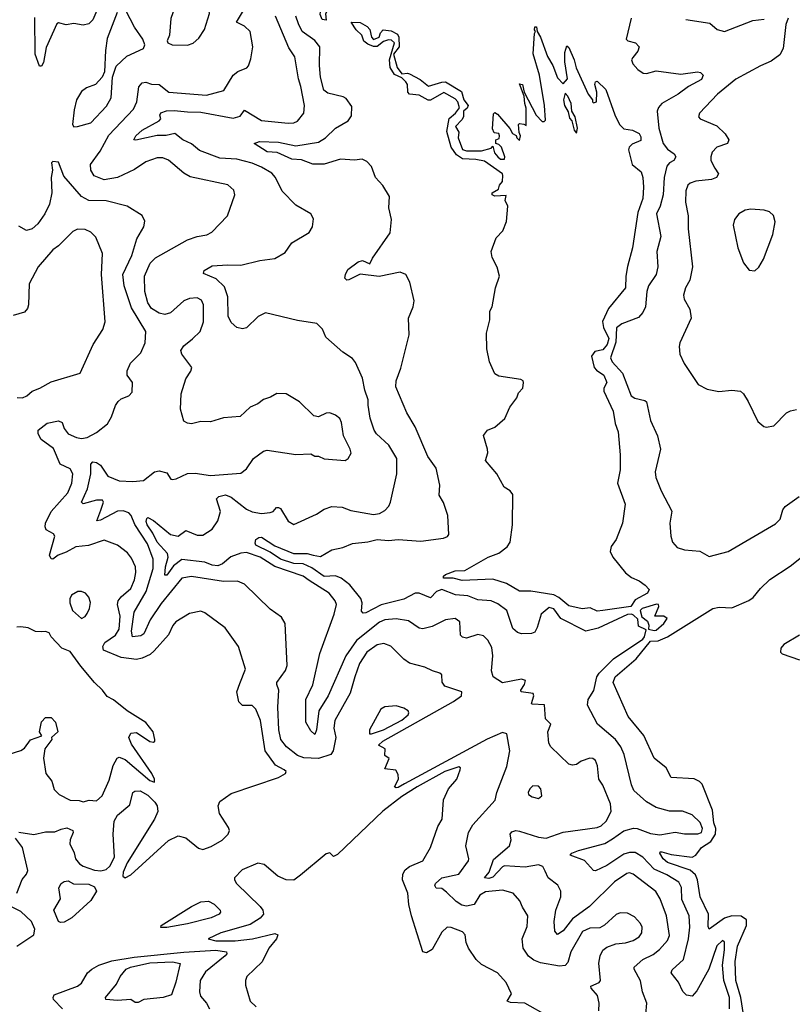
# Model space of a CAD drawing. Extents: x 1493970 to 1595317, y 729910 to 844791.
# Tile 141 of 256: x 1519970 to 1524043, y 789179 to 794367. Entities that reach past the tile are written whole.
import ezdxf

# ---------------------------------------------------------------- set-up
doc = ezdxf.new("R2010")
doc.units = 0

msp = doc.modelspace()

# ---------------------------------------------------------------- linework, layer by layer
at = {"layer": '0CON10XD'}
for points in [[(1520855, 794233.8), (1520885, 794243.8), (1520915, 794270), (1520944.3, 794315.7), (1520970.7, 794399.3), (1520965.8, 794435.8), (1520916.2, 794505), (1520885, 794526.7), (1520835, 794521.2), (1520808, 794495), (1520767.3, 794372.7), (1520758.8, 794285), (1520747.5, 794255), (1520750, 794245), (1520773.9, 794233.9), (1520855, 794233.8)], [(1521585, 794364.2), (1521565, 794367.7), (1521553.6, 794395), (1521555, 794409.2), (1521577, 794433), (1521585, 794453.8), (1521595, 794449.2), (1521600.5, 794435), (1521581.3, 794398.7), (1521585, 794364.2)], [(1520377.3, 794415), (1520355, 794366.7), (1520335, 794346.2), (1520305, 794338.9), (1520255, 794346.4), (1520215, 794340.6), (1520175, 794350), (1520165, 794346.2), (1520109.4, 794220.6), (1520095, 794142.5), (1520085, 794122.5), (1520075, 794122.5), (1520051.8, 794185), (1520048.7, 794378.7)], [(1520483.8, 794405), (1520431.5, 794268.5), (1520422.2, 794205), (1520417.3, 794092.7), (1520403.8, 794065), (1520368.8, 794025), (1520322.1, 794007.9), (1520295, 793988.8), (1520268.6, 793945), (1520257.1, 793892.9), (1520248.8, 793815), (1520255, 793802.5)], [(1520255, 793802.5), (1520275, 793803.8), (1520345, 793824.4), (1520428.1, 793911.9), (1520452.2, 793955), (1520459.4, 794065), (1520477.6, 794122.4), (1520535, 794174.4), (1520623.3, 794215), (1520630, 794235), (1520619.2, 794265), (1520575, 794327.1), (1520528.5, 794415)], [(1520396.8, 791783.2), (1520411.1, 791825), (1520405.7, 791835.7), (1520375, 791835.9), (1520305, 791816.4), (1520295.5, 791825), (1520326.8, 791895), (1520345.2, 791975), (1520345.5, 792024.5), (1520355, 792036.7), (1520375, 792034.5), (1520395, 792019.1), (1520435, 791962.5), (1520495, 791936.9), (1520566, 791934), (1520621.7, 791938.3), (1520680, 791985), (1520705, 791990), (1520745, 791980), (1520766.7, 791946.7), (1520775, 791943.8), (1520795, 791947.5), (1520855, 791976.5), (1520895, 791977.5), (1520975, 791965.9), (1521135, 791978.5), (1521165, 792000), (1521202.9, 792055), (1521255, 792094.4), (1521275, 792099.4), (1521425, 792076.7), (1521505, 792080), (1521525, 792067.5), (1521545, 792066.7), (1521575, 792054.2), (1521685, 792044), (1521701.2, 792055), (1521717.3, 792082.7), (1521712.9, 792105), (1521676.5, 792175), (1521666.4, 792245), (1521657.8, 792265), (1521635, 792284.2), (1521605, 792295.8), (1521585, 792294.2), (1521545, 792274.3), (1521519.7, 792279.7), (1521445, 792354), (1521375, 792396), (1521325, 792396.7), (1521292.5, 792377.5), (1521255, 792365.7), (1521225, 792342.5), (1521185, 792326.2), (1521132.9, 792277.1), (1521045, 792270), (1520975, 792248.8), (1520925, 792250.5), (1520875, 792238.5), (1520855, 792240.5), (1520835, 792252.5), (1520818.1, 792315), (1520821.9, 792395), (1520845.6, 792475), (1520872.5, 792515), (1520877.5, 792535), (1520824.2, 792605), (1520819.2, 792625), (1520835, 792648.6), (1520880, 792685), (1520920.6, 792725), (1520939.6, 792775), (1520938.2, 792865), (1520928.8, 792888.8), (1520905, 792901.3), (1520865, 792897.5), (1520834.8, 792885.2), (1520765, 792822), (1520735, 792814.1), (1520705, 792821.4), (1520665, 792844.6), (1520646, 792875), (1520630, 792935), (1520627.1, 793015), (1520658.2, 793085), (1520685, 793111.8), (1520855, 793206.7), (1520905, 793224.6), (1520957.2, 793232.8), (1520982.7, 793247.3), (1521065, 793333.3), (1521103.3, 793445), (1521098.3, 793468.3), (1521067.9, 793497.9), (1520869.2, 793539.2), (1520835, 793557.9), (1520755, 793626.8), (1520725, 793639.1), (1520695, 793639.3), (1520635, 793618.9), (1520575, 793578.7), (1520485, 793535.4), (1520415, 793523.1), (1520361.9, 793545), (1520344.5, 793575), (1520343.5, 793605), (1520394, 793675), (1520440.4, 793759.6), (1520570.6, 793895), (1520587.1, 793935), (1520597.4, 794012.6), (1520615, 794034.4), (1520635, 794037.3), (1520665, 794026.9), (1520705, 794025.2), (1520755.3, 793985.3), (1520955, 793969.3), (1521046.4, 793993.6), (1521094.8, 794075.2), (1521119.2, 794095), (1521166.8, 794113.2), (1521176.1, 794123.9), (1521189.2, 794160.8), (1521198.9, 794225), (1521184.4, 794305), (1521155, 794333.8), (1521112.5, 794355), (1521150.3, 794415)], [(1523270, 789125), (1523275.6, 789185), (1523253.6, 789245), (1523243, 789303), (1523209.4, 789365), (1523210, 789375), (1523255, 789414.6), (1523308.7, 789441.3), (1523342.2, 789467.8), (1523384.6, 789515), (1523395, 789542.5), (1523380, 789645), (1523346.6, 789735), (1523323.9, 789773.9), (1523204.6, 789864.6), (1523185, 789871.5), (1523171.5, 789868.5), (1523106.5, 789825), (1522973.2, 789695), (1522885, 789630.4), (1522835, 789566.2), (1522805, 789547.5), (1522791.8, 789565), (1522787.7, 789615), (1522796.8, 789675), (1522823.2, 789745), (1522823.5, 789775), (1522806.1, 789806.1), (1522756.1, 789846.1), (1522740.5, 789880.5), (1522727.2, 789905), (1522705, 789914.8), (1522635, 789901.2), (1522525, 789908.1), (1522515, 789904.1), (1522465, 789849), (1522442.3, 789842.3), (1522420, 789845), (1522445.2, 789874.8), (1522467.2, 789942.8), (1522552.5, 790015), (1522560.6, 790045), (1522555.7, 790075), (1522565, 790088.6), (1522585, 790094.5), (1522605, 790091.5), (1522705, 790059.4), (1522745.3, 790054.7), (1522835, 790086.7), (1523015, 790110.3), (1523035, 790119.6), (1523061.8, 790145), (1523087.9, 790195), (1523085.3, 790235), (1523044.6, 790334.6), (1523023.5, 790365), (1523016.7, 790435), (1523005, 790464), (1522991.2, 790475), (1522975, 790476.2), (1522929.7, 790460.3), (1522905, 790442.5), (1522885, 790438.9), (1522865.6, 790444.4), (1522770.6, 790535), (1522759.1, 790555), (1522753.5, 790615), (1522770, 790655), (1522742.6, 790682.6), (1522737, 790757), (1522671.2, 790761.2), (1522667.5, 790765), (1522680, 790805), (1522676.4, 790816.4), (1522613.3, 790825), (1522612, 790835), (1522632, 790865), (1522636, 790886), (1522615, 790892), (1522515, 790873.6), (1522465.3, 790905.3), (1522456.5, 790936.5), (1522463.7, 791015), (1522458.6, 791058.6), (1522437.7, 791097.7), (1522415, 791120.6), (1522385, 791128.2), (1522325, 791108.9), (1522305, 791113.5), (1522293.8, 791125), (1522289.6, 791195), (1522265, 791212.5), (1522215, 791205.4), (1522145, 791169.1), (1522095, 791156.8), (1522075, 791160.9), (1522019.4, 791199.4), (1521955, 791210), (1521895, 791204.8), (1521866.8, 791193.2), (1521745, 791095.7), (1521690, 791015), (1521595.6, 790805), (1521546.1, 790725), (1521534.6, 790625.4), (1521525, 790601.4), (1521505, 790620), (1521478.7, 790665), (1521478.2, 790785), (1521515, 790862.5), (1521552, 791028), (1521628.1, 791235), (1521640, 791285), (1521632.5, 791305), (1521601.4, 791345), (1521495, 791412.7), (1521464.3, 791435), (1521315, 791486.3), (1521237.8, 791535), (1521165, 791560.2), (1521135, 791556.3), (1521082.4, 791537.6), (1521039.8, 791500.2), (1521015, 791490.3), (1520985, 791492.6), (1520945, 791509.5), (1520825, 791523.4), (1520780.9, 791489.1), (1520745, 791440.4), (1520735, 791440), (1520738.5, 791485), (1520752.2, 791535), (1520749.8, 791555), (1520693.8, 791615), (1520671.6, 791661.6), (1520641.8, 791705), (1520636.7, 791723.3), (1520640.2, 791739.8), (1520645, 791744.2), (1520675, 791727.8), (1520764.5, 791655), (1520804.5, 791645.5), (1520845, 791675.4), (1520905, 791650.5), (1520935, 791651.5), (1520985, 791683.5), (1521015, 791726), (1521027.9, 791775), (1521006.9, 791843.1), (1521020, 791855), (1521055, 791863.8), (1521085, 791851.8), (1521165, 791788.2), (1521195, 791773.8), (1521245, 791765.5), (1521289.5, 791770.5), (1521306.7, 791775), (1521323.9, 791796.1), (1521335, 791797.5), (1521345, 791792.5), (1521385, 791724.2), (1521415, 791707.5), (1521535, 791761.4), (1521575, 791788.6), (1521615, 791801.9), (1521669.3, 791799.3), (1521715, 791781.4), (1521835, 791759.2), (1521867.5, 791765), (1521895, 791781.2), (1521915.5, 791804.5), (1521924.4, 791825.6), (1521958.6, 791975), (1521958.6, 792055), (1521915.5, 792125), (1521851.1, 792185), (1521839.1, 792205), (1521817.3, 792267.3), (1521806.2, 792336.2), (1521806.1, 792365), (1521788.5, 792415), (1521777.8, 792477.8), (1521740.9, 792560.9), (1521725, 792581.2), (1521673.3, 792615), (1521584.3, 792694.3), (1521565.8, 792735.8), (1521536.1, 792766.1), (1521435, 792782.9), (1521265, 792822.5), (1521227, 792803), (1521165, 792744), (1521145, 792738.8), (1521115, 792746.2), (1521085, 792772), (1521069.1, 792805), (1521067.4, 792907.4), (1521049.6, 792959.6), (1521005, 793002.3), (1520939.3, 793029.3), (1520942.5, 793045), (1520985, 793070), (1521065, 793076.4), (1521135, 793073.5), (1521235, 793097.7), (1521315, 793108.5), (1521370.2, 793139.8), (1521405, 793192.2), (1521495, 793246.7), (1521513.8, 793275), (1521518.3, 793318.3), (1521503.9, 793343.9), (1521425, 793390), (1521353.2, 793463.2), (1521319.1, 793535), (1521298.2, 793558.2), (1521245, 793590.2), (1521195, 793610.8), (1521115, 793632.7), (1521025, 793637.1), (1520917.1, 793677.1), (1520875, 793713.1), (1520830, 793735), (1520786.8, 793766.8), (1520742.2, 793757.8), (1520695, 793757.2), (1520582.1, 793732.1), (1520570.8, 793735), (1520581.4, 793755), (1520615, 793785.4), (1520705.7, 793835), (1520714.3, 793845), (1520708.6, 793865), (1520714.1, 793875.9), (1520743.6, 793886.4), (1520785, 793889.6), (1520855, 793881.1), (1520925, 793879.8), (1521095, 793847.5), (1521131.5, 793858.5), (1521155, 793890.6), (1521245, 793836.8), (1521385, 793822.3), (1521415, 793824.5), (1521435, 793832.9), (1521467.1, 793875), (1521471.1, 793915), (1521452.7, 794015), (1521439.1, 794055), (1521421.1, 794171.1), (1521388.6, 794218.6), (1521318.5, 794385)], [(1523095, 790050.3), (1523155, 790092.9), (1523205, 790107.9), (1523225.6, 790105.6), (1523295, 790079.6), (1523345, 790071.9), (1523426, 790086), (1523475, 790076.7), (1523545, 790077.8), (1523563.8, 790085), (1523569.2, 790105), (1523557.9, 790137.9), (1523515, 790178.1), (1523465, 790196.2), (1523395, 790196.6), (1523325, 790215.4), (1523275, 790245.4), (1523206.9, 790305), (1523194.7, 790335), (1523156.1, 790495), (1523139.6, 790535), (1523111.5, 790575), (1523016, 790656), (1522963.8, 790755), (1522966.9, 790785), (1522997.5, 790832.5), (1523012.9, 790905), (1523024.2, 790924.2), (1523100.9, 790999.1), (1523255, 791102.4), (1523264.4, 791115), (1523272, 791152), (1523232.5, 791172.5), (1523228.5, 791208.5), (1523205, 791230.3), (1523194.9, 791235.1), (1523175, 791232.3), (1523019.1, 791160.9), (1522955, 791145.8), (1522822.8, 791212.8), (1522785, 791262.5), (1522760.7, 791269.3), (1522719.4, 791235), (1522698.5, 791165), (1522685, 791140.6), (1522667.3, 791132.7), (1522615, 791131.4), (1522595, 791138.6), (1522568.8, 791158.8), (1522538.2, 791255), (1522490.1, 791290.1), (1522455, 791305.4), (1522385, 791309.6), (1522332.1, 791332.1), (1522266.6, 791336.6), (1522195, 791364.2), (1522167.5, 791355), (1522135, 791320.8), (1522075.2, 791345.2), (1522055, 791345.3), (1521995, 791314), (1521876.2, 791283.8), (1521795, 791241.5), (1521780.5, 791240.5), (1521771.2, 791251.2), (1521775.9, 791295), (1521768.2, 791318.2), (1521709.6, 791389.6), (1521663.8, 791423.8), (1521635, 791437.3), (1521575, 791433.8), (1521509.2, 791479.2), (1521465, 791500.2), (1521415, 791501.6), (1521345, 791525.4), (1521291, 791561), (1521215, 791598.6), (1521210.7, 791609.3), (1521215, 791627.5), (1521231.2, 791638.8), (1521245, 791640), (1521314.6, 791594.6), (1521414.1, 791554.1), (1521485, 791555.2), (1521516.5, 791546.5), (1521555, 791538.8), (1521615, 791574.2), (1521673.9, 791586.1), (1521725, 791606.4), (1521805, 791615.3), (1521855, 791628.2), (1521915, 791623.8), (1521965, 791628.4), (1522085, 791620), (1522204.5, 791635.5), (1522225.5, 791644.5), (1522232.5, 791655), (1522227.5, 791755), (1522203.6, 791823.6), (1522181.5, 791861.5), (1522183.9, 791915), (1522164.6, 792005), (1522121.2, 792065), (1522055, 792221.2), (1522011.4, 792295), (1521953, 792433), (1521954.4, 792465), (1521979.4, 792530.6), (1522022.6, 792707.4), (1522019.4, 792795), (1522044.4, 792855), (1522049.4, 792885), (1522026, 792985), (1522006.2, 793025), (1521975, 793036.2), (1521865, 793014.2), (1521765, 793025.5), (1521705, 792996.7), (1521695, 792995.5), (1521684.4, 793005), (1521686.6, 793025), (1521699.1, 793050.9), (1521755, 793091.5), (1521777.5, 793097.5), (1521815, 793080), (1521829.3, 793110.7), (1521922.9, 793245), (1521930.8, 793315), (1521915.5, 793375), (1521918.9, 793435), (1521885, 793493.8), (1521845.5, 793535.5), (1521825, 793593.3), (1521800.6, 793620.6), (1521775, 793631.9), (1521735, 793626.7), (1521661.7, 793631.7), (1521575, 793606.2), (1521515, 793605.4), (1521455, 793628.2), (1521405, 793632.9), (1521327, 793667), (1521275, 793670.6), (1521206, 793715), (1521234.3, 793725.7), (1521335, 793721.6), (1521425, 793702.7), (1521545, 793722.4), (1521582.5, 793745), (1521635, 793796.4), (1521701.1, 793835), (1521719, 793861), (1521720.4, 793910.4), (1521691.8, 793951.8), (1521675, 793961.5), (1521595, 793980.9), (1521573.9, 793995), (1521556, 794065), (1521549.7, 794125), (1521552.5, 794225), (1521525, 794258.2), (1521458.2, 794305), (1521439.3, 794345), (1521426, 794385)], [(1523015, 791251.3), (1522977.4, 791267.4), (1522935, 791263.8), (1522865, 791278), (1522812.2, 791322.2), (1522785, 791335.9), (1522665, 791355.6), (1522605, 791356.9), (1522536.9, 791396.9), (1522465, 791419.5), (1522303.1, 791413.1), (1522255, 791424.1), (1522203.8, 791425), (1522203.8, 791435), (1522215, 791443.8), (1522265, 791463.3), (1522315.8, 791464.2), (1522440, 791535), (1522495, 791556.2), (1522539.7, 791590.3), (1522556.4, 791613.6), (1522568.5, 791705), (1522570, 791865), (1522555.5, 791885), (1522523.9, 791903.9), (1522484.5, 791974.5), (1522426.2, 792045), (1522437.5, 792085), (1522436.9, 792105), (1522414.3, 792175.7), (1522436.2, 792205), (1522475, 792220), (1522527.7, 792265), (1522554.6, 792325.4), (1522590.9, 792375), (1522598.8, 792401.2), (1522622.9, 792425), (1522626.5, 792455), (1522624.3, 792464.3), (1522612.2, 792472.2), (1522495, 792488.8), (1522475, 792501.2), (1522445.8, 792565), (1522432.7, 792632.7), (1522430, 792715), (1522447.5, 792785), (1522448.3, 792831.7), (1522460, 792855), (1522477.5, 792955), (1522500, 793015), (1522486.7, 793063.3), (1522460, 793115), (1522454.6, 793145.4), (1522481.7, 793218.3), (1522517.5, 793255), (1522537, 793303), (1522542.5, 793385), (1522530, 793415), (1522535, 793440), (1522475, 793438), (1522460, 793445), (1522460, 793455), (1522493.8, 793475), (1522500, 793495), (1522515.8, 793514.2), (1522517.1, 793547.1), (1522515, 793555.8), (1522420.9, 793620.9), (1522375, 793630.2), (1522305, 793633.4), (1522272.5, 793655), (1522245.2, 793695), (1522222.1, 793777.9), (1522233.3, 793846.7), (1522267.1, 793875), (1522287.8, 793902.2), (1522278.9, 793935), (1522265, 793950.4), (1522205, 793983.3), (1522135, 793942.5), (1522123.2, 793943.2), (1522075, 793968.7), (1522024.7, 793974.7), (1522016.1, 793986.1), (1522013.5, 794025), (1522005, 794040), (1521985, 794061.2), (1521945, 794078.1), (1521923.5, 794115), (1521918.9, 794155), (1521945.8, 794245), (1521929.4, 794259.4), (1521915, 794261.8), (1521887.1, 794252.9), (1521855, 794225.9), (1521835, 794225.4), (1521805, 794238.2), (1521784.8, 794254.8), (1521774, 794285), (1521743.6, 794313.6), (1521716.7, 794355), (1521765, 794352.8), (1521802.1, 794332.1), (1521815, 794316.2), (1521824.7, 794275), (1521835, 794262.7), (1521865, 794274.3), (1521871.8, 794298.2), (1521886.7, 794313.3), (1521928.3, 794308.3), (1521961.2, 794291.2), (1521968, 794275), (1521969.6, 794225), (1521940, 794185), (1521959.5, 794115), (1521985, 794081.2), (1522015, 794086.2), (1522025, 794082.5), (1522081.7, 794051.7), (1522125, 794017.3), (1522195, 794038.6), (1522215, 794039.2), (1522299.2, 793989.2), (1522311.5, 793945), (1522333.3, 793915), (1522328.5, 793901.5), (1522309.2, 793885), (1522308.9, 793855), (1522301.3, 793838.7), (1522268.1, 793805), (1522285.8, 793775), (1522281.9, 793745), (1522305, 793682.9), (1522325, 793676), (1522403.9, 793676.1), (1522455, 793690), (1522465, 793700), (1522473.8, 793665), (1522490.8, 793645), (1522505, 793633.1), (1522525, 793632.5), (1522526.7, 793645), (1522510, 793695), (1522495, 793710), (1522480, 793715), (1522480, 793735), (1522498.3, 793741.7), (1522500, 793755), (1522495, 793767.5), (1522471.7, 793771.7), (1522463, 793793), (1522468.3, 793871.7), (1522475, 793877.5), (1522489.3, 793869.3), (1522553.6, 793793.6), (1522567, 793767), (1522587.5, 793757.5), (1522590, 793745), (1522605, 793730), (1522610, 793755), (1522602.5, 793772.5), (1522600, 793815), (1522605, 793820), (1522627.5, 793817.5), (1522640, 793810), (1522640.7, 793900.7), (1522632.5, 793925), (1522630, 793965), (1522605, 794030), (1522620, 794025), (1522630, 793985), (1522692.5, 793865), (1522725, 793830), (1522735, 793830), (1522741.7, 793838.3), (1522736.7, 793915), (1522710, 794075), (1522677, 794187), (1522683.3, 794295), (1522690, 794305), (1522683.6, 794313.6), (1522685, 794330), (1522695, 794330), (1522697.5, 794305), (1522716.2, 794275), (1522752.7, 794172.7), (1522780, 794125), (1522805, 794060), (1522835, 794030), (1522857.5, 794055), (1522843.3, 794145), (1522843.3, 794195), (1522855, 794230), (1522865, 794220), (1522893.3, 794155), (1522904.1, 794114.1), (1522967.5, 793975), (1522990, 793945), (1522990, 793935), (1522995, 793930), (1523010, 793935), (1523012.5, 793985), (1523002.5, 794025), (1523005, 794040), (1523015, 794043.3), (1523059.7, 793999.7), (1523106.6, 793866.6), (1523131.2, 793815), (1523155, 793792.5), (1523200, 793785), (1523235, 793766.7), (1523245, 793750), (1523245, 793730), (1523199.3, 793710.7), (1523182.5, 793695), (1523178.8, 793681.2), (1523198.6, 793605), (1523246.2, 793565), (1523255.6, 793535), (1523258.2, 793485), (1523255.5, 793425), (1523228, 793352), (1523200, 793165), (1523173.3, 793066.7), (1523165.2, 793015), (1523164.5, 792955), (1523074.2, 792845.8), (1523043.1, 792776.9), (1523048.1, 792745), (1523075, 792687.1), (1523066.3, 792655), (1523045, 792628.1), (1523001.4, 792618.6), (1522985.2, 792595), (1522998.7, 792535), (1523010.4, 792520.4), (1523048.9, 792495), (1523064.6, 792455), (1523050, 792425), (1523049.9, 792409.9), (1523098.2, 792305), (1523109.8, 792239.8), (1523125.5, 792195), (1523135.6, 792075), (1523135.5, 791995), (1523121.1, 791925), (1523162.5, 791815), (1523147.9, 791715), (1523115, 791627.5), (1523088.2, 791591.8), (1523083.3, 791565), (1523097.3, 791535), (1523163.2, 791453.2), (1523195, 791427.2), (1523235, 791410), (1523267.5, 791387.5), (1523287.9, 791365), (1523279.1, 791345), (1523215, 791310.5), (1523192.3, 791275), (1523045, 791254.7), (1523015, 791251.3)], [(1523194.1, 794375.9), (1523167.5, 794265), (1523175.4, 794255.4), (1523216.2, 794245), (1523235.7, 794225), (1523229.1, 794200.9), (1523202.8, 794167.2), (1523195.8, 794155), (1523203.1, 794135), (1523228.6, 794105), (1523256.3, 794086.3), (1523275, 794083.6), (1523325, 794098.4), (1523455, 794080), (1523542.4, 794092.4), (1523558.4, 794088.4), (1523572.9, 794075), (1523565, 794052.7), (1523495, 794015.3), (1523441.1, 793975), (1523355, 793926.2), (1523336.8, 793905), (1523330.2, 793885), (1523339.6, 793795), (1523362.6, 793715), (1523384.5, 793684.5), (1523420.9, 793660.9), (1523428.5, 793645), (1523418.1, 793625), (1523395, 793612.7), (1523381.4, 793595), (1523368.1, 793535), (1523362.3, 793445), (1523346.9, 793385), (1523326.2, 793345), (1523349.4, 793225), (1523329.7, 793145), (1523334.6, 793064.6), (1523325, 793024.2), (1523284.6, 792965), (1523276, 792935), (1523268.2, 792855), (1523255.3, 792824.7), (1523232, 792798), (1523145, 792764.6), (1523117, 792743), (1523112.3, 792667.7), (1523083.8, 792585), (1523094.1, 792565), (1523148.1, 792505), (1523194.2, 792385), (1523212.6, 792372.6), (1523265, 792361.4), (1523275, 792353.3), (1523296.1, 792256.1), (1523332, 792175), (1523347.5, 792105), (1523320.8, 791985), (1523324.2, 791955), (1523350.8, 791885), (1523407.3, 791777.3), (1523397.5, 791715), (1523401.9, 791645), (1523410.8, 791615), (1523436.5, 791586.5), (1523475, 791573.1), (1523555, 791567.1), (1523605, 791538.6), (1523704.4, 791565), (1523955, 791710.2), (1523979, 791735), (1523993.4, 791785), (1524005, 791801.7), (1524080, 791855)], [(1524021.4, 794375), (1524008.9, 794341.1), (1523995.3, 794215), (1523977.5, 794182.5), (1523931.8, 794148.2), (1523875, 794124.2), (1523745, 794053.9), (1523649.4, 793975), (1523554, 793875), (1523548.8, 793855), (1523556.7, 793845), (1523645, 793808.1), (1523689.5, 793765), (1523708.9, 793735), (1523702, 793715), (1523646, 793695), (1523620.2, 793669.8), (1523612.9, 793645), (1523614.3, 793625), (1523635.4, 793585.4), (1523654, 793555), (1523643.8, 793535), (1523617.5, 793525), (1523535, 793516.2), (1523505, 793505.6), (1523493.1, 793495), (1523481.8, 793465), (1523479.1, 793405), (1523493.6, 793333.6), (1523493.5, 793265), (1523517.1, 793065), (1523503.5, 792995), (1523479.5, 792955), (1523470, 792915), (1523473.3, 792895), (1523502.1, 792842.1), (1523509.2, 792795), (1523450.8, 792665), (1523446, 792645), (1523450.8, 792605), (1523472.5, 792555), (1523546.7, 792445), (1523595, 792421.2), (1523655, 792408), (1523725, 792415.8), (1523769.4, 792409.4), (1523785.8, 792395.8), (1523811.2, 792355), (1523860.7, 792250.7), (1523893, 792223), (1523905, 792220), (1523945, 792227.5), (1524013.3, 792295), (1524034.2, 792305.8), (1524065, 792312.5)], [(1523481.7, 794368.3), (1523608.3, 794348.3), (1523647.5, 794315), (1523685, 794305.8), (1523835, 794363.6), (1523895, 794369.6)], [(1522905, 793770), (1522910, 793795), (1522897.5, 793855), (1522880, 793885), (1522877.5, 793925), (1522860, 793965), (1522845, 793980), (1522837.5, 793945), (1522842.5, 793915), (1522861.7, 793881.7), (1522868.3, 793848.3), (1522880, 793835), (1522892.5, 793785), (1522905, 793770)], [(1520675, 789970.2), (1520755, 790042.5), (1520805, 790066), (1520845, 790056.6), (1520912.1, 790002.1), (1520934.4, 789994.4), (1520979.3, 790010.7), (1521036.5, 790043.5), (1521069.1, 790075), (1521075.9, 790095), (1521071.2, 790111.2), (1521022.3, 790185), (1521015.6, 790225), (1521025, 790248.6), (1521085, 790289.5), (1521335, 790373.9), (1521371.2, 790395), (1521373.8, 790405), (1521363.8, 790415), (1521319.1, 790439.1), (1521263.8, 790515), (1521239.8, 790675), (1521215, 790733.8), (1521195, 790753.3), (1521145, 790753.8), (1521125, 790772.5), (1521113.9, 790825), (1521131.1, 790868.9), (1521159.4, 790945), (1521123.5, 791065), (1521052.7, 791162.7), (1520945, 791242.5), (1520925, 791250.8), (1520865, 791238.6), (1520793.3, 791195), (1520776.7, 791175), (1520755, 791126.2), (1520678.7, 791041.3), (1520657.2, 791022.8), (1520615, 791002.2), (1520585, 790996.5), (1520505, 791006.7), (1520411.4, 791045), (1520407.5, 791065), (1520418.8, 791085), (1520475, 791123.8), (1520493.7, 791155), (1520500.2, 791225), (1520485.2, 791285), (1520489.4, 791305), (1520505, 791326.6), (1520555, 791370.9), (1520575.2, 791415), (1520582.9, 791455), (1520580.9, 791485), (1520559.6, 791529.6), (1520538.2, 791558.2), (1520485, 791598.5), (1520415, 791625.6), (1520332.9, 791597.1), (1520265, 791590), (1520215, 791560.9), (1520173.4, 791546.6), (1520145, 791524.3), (1520135, 791526.2), (1520127.1, 791545), (1520154.3, 791645), (1520147.4, 791657.4), (1520108.5, 791678.5), (1520103.2, 791695), (1520106, 791715), (1520136.1, 791775), (1520223.4, 791875), (1520244.1, 791925), (1520249.1, 791975), (1520235, 792000), (1520182.8, 792025), (1520147.6, 792107.6), (1520083.6, 792155), (1520066.7, 792185), (1520067.5, 792205), (1520115, 792241.4), (1520175, 792252.9), (1520194.3, 792244.3), (1520203.9, 792213.9), (1520225.7, 792185), (1520268.8, 792165), (1520295, 792160.9), (1520324.7, 792165.3), (1520375, 792192.9), (1520433.1, 792236.9), (1520454.3, 792275), (1520474.2, 792335), (1520489.2, 792355), (1520505, 792369.4), (1520545, 792385.6), (1520563.1, 792405), (1520564, 792455), (1520536.9, 792495), (1520537, 792517), (1520553.3, 792556.7), (1520608.8, 792611.2), (1520630.5, 792665), (1520635.6, 792725), (1520559.5, 792849.5), (1520521, 792965), (1520512.8, 793025), (1520560.3, 793125), (1520587.4, 793212.6), (1520624.2, 793275), (1520630, 793305), (1520615.8, 793335.8), (1520536.7, 793385), (1520425, 793412.1), (1520335, 793414.3), (1520295.3, 793435), (1520201.9, 793541.9), (1520175, 793616.7), (1520145, 793620), (1520137, 793613), (1520141.9, 793575), (1520136.5, 793535), (1520140, 793455), (1520126, 793395), (1520102.7, 793345), (1520065, 793290.8), (1520035, 793266), (1520005, 793256.7), (1519965, 793280)], [(1523845, 793043.3), (1523867.3, 793062.7), (1523890.8, 793105), (1523940.6, 793235), (1523952.7, 793302.7), (1523944, 793335), (1523923.3, 793355), (1523895, 793364.3), (1523825, 793368.1), (1523795, 793364.2), (1523761.2, 793345), (1523738.8, 793315), (1523730.8, 793285), (1523756, 793165), (1523786.1, 793086.1), (1523815, 793047.5), (1523845, 793043.3)], [(1519985, 792374.4), (1520007.5, 792385), (1520035, 792409.4), (1520076.7, 792425), (1520135, 792459.2), (1520288, 792505), (1520357.1, 792655), (1520407.3, 792735), (1520420.5, 792775), (1520400.3, 793025), (1520406.4, 793135), (1520370.6, 793220.6), (1520345, 793247.1), (1520315, 793262.5), (1520275, 793264.2), (1520249.7, 793250.3), (1520175, 793175.6), (1520144.4, 793155), (1520066.5, 793065), (1520019.1, 792975), (1520016.5, 792865), (1520010.8, 792845), (1519994.4, 792825.6), (1519935, 792808.5)], [(1519956.8, 792376.8), (1519985, 792374.4)], [(1523023.3, 789145), (1523025.6, 789185), (1523015.3, 789225), (1522982.1, 789265), (1522981.5, 789275), (1523025.4, 789294.6), (1523032.5, 789305), (1523023.8, 789396.2), (1523030.9, 789435), (1523044.7, 789465.3), (1523065, 789481.1), (1523112, 789498), (1523163.3, 789503.3), (1523204.3, 789515), (1523235.6, 789535), (1523250.5, 789555), (1523252.2, 789585), (1523243.3, 789605), (1523210.9, 789640.9), (1523175, 789658.9), (1523135, 789661.1), (1523115, 789651.9), (1523053.1, 789596.9), (1523027.7, 789582.3), (1522975, 789580.4), (1522937.7, 789562.3), (1522875, 789455.5), (1522860, 789400), (1522846.1, 789383.9), (1522815, 789380.4), (1522715, 789396.9), (1522681.1, 789411.1), (1522653.1, 789433.1), (1522624.6, 789475), (1522619.1, 789525), (1522645, 789590), (1522647.9, 789645), (1522620.2, 789690.2), (1522607.1, 789725), (1522571.2, 789765), (1522515, 789781.1), (1522425, 789771.3), (1522395.5, 789755), (1522365, 789705.8), (1522325, 789696.2), (1522301.6, 789701.6), (1522270.1, 789720.1), (1522220.4, 789770.4), (1522195, 789789.6), (1522165, 789792), (1522159.2, 789805), (1522162.2, 789815), (1522195, 789846), (1522285, 789864.5), (1522335.6, 789935), (1522338.1, 789945), (1522322.3, 790015), (1522336.2, 790085), (1522359.6, 790125), (1522476.2, 790255), (1522486, 790295), (1522538.6, 790431.4), (1522553.8, 790515), (1522537.5, 790605), (1522515, 790611.7), (1522435, 790576.9), (1521998.9, 790341.1), (1521965, 790322.1), (1521955, 790319.2), (1521946.2, 790325), (1521966, 790365), (1521965, 790390), (1521952.5, 790412.5), (1521895, 790420), (1521917.5, 790475), (1521895, 790490), (1521895.8, 790525.8), (1521861.2, 790545), (1521884.4, 790565), (1522256.8, 790775), (1522298.5, 790805), (1522300.8, 790825), (1522212, 790855), (1522196.9, 790876.9), (1522195.6, 790915), (1522185, 790924.4), (1522146, 790936), (1522106.4, 790956.4), (1522025, 790976.7), (1521995, 790997.1), (1521925.9, 791065.9), (1521890.2, 791080.2), (1521855, 791073.5), (1521799.6, 791035), (1521760.9, 790975), (1521736.2, 790903.8), (1521711.2, 790818.8), (1521631.3, 790675), (1521626.1, 790635), (1521636.7, 790585), (1521621.9, 790515), (1521610.9, 790495), (1521545, 790473.6), (1521468.2, 790478.2), (1521435, 790489.6), (1521376.5, 790535), (1521346.2, 790575), (1521335.4, 790625), (1521330, 790745), (1521335.9, 790835), (1521326.1, 790865), (1521326.2, 790875), (1521371.4, 790938.6), (1521380.5, 790965), (1521370, 791185), (1521349.8, 791219.8), (1521290.7, 791260.7), (1521155, 791392.5), (1521118.1, 791408.1), (1521045, 791407.6), (1520875, 791433.9), (1520825, 791425.3), (1520715, 791291.6), (1520657.5, 791205), (1520625, 791130.4), (1520608.9, 791121.1), (1520565, 791115.6), (1520559.4, 791145), (1520574.1, 791245.9), (1520635.8, 791355), (1520673.7, 791475), (1520673.9, 791525), (1520644.1, 791605), (1520577.2, 791707.2), (1520557.4, 791755), (1520545, 791769.4), (1520515, 791780.2), (1520485, 791777.1), (1520395, 791730.5), (1520376.1, 791726.1), (1520396.8, 791783.2)], [(1523785.9, 789125), (1523771.8, 789215), (1523746, 789305), (1523742.6, 789405), (1523754.8, 789485), (1523802.2, 789595), (1523802.2, 789625), (1523773.6, 789643.6), (1523724.7, 789645.3), (1523685, 789632.3), (1523604.6, 789574.6), (1523599.4, 789589.4), (1523601.7, 789655), (1523558, 789745), (1523543.5, 789835), (1523531.9, 789861.9), (1523505.2, 789885.2), (1523385, 789927.1), (1523362.5, 789945), (1523344.3, 789975), (1523347, 789983), (1523355, 789982.5), (1523405, 789968.2), (1523515.2, 789954.8), (1523534.2, 789965.8), (1523564.2, 790005), (1523613, 790037), (1523637.7, 790075), (1523639.5, 790105), (1523630, 790135), (1523622.8, 790202.8), (1523568.5, 790338.5), (1523553.1, 790353.1), (1523525, 790366.4), (1523405, 790374.2), (1523378.8, 790425), (1523315.5, 790475.5), (1523260.9, 790595), (1523178.1, 790695), (1523098.1, 790875), (1523108.6, 790905), (1523220.1, 790999.9), (1523295, 791092), (1523336, 791094), (1523384.3, 791115.7), (1523624.5, 791265.5), (1523658.1, 791271.9), (1523725, 791267.8), (1523813.1, 791306.9), (1523836.9, 791323.1), (1523875, 791370), (1523925, 791417.1), (1524032.1, 791487.9), (1524090.8, 791535)], [(1520295, 791212.5), (1520315, 791222.5), (1520325, 791237.5), (1520338, 791265), (1520343.6, 791296.4), (1520333.8, 791325), (1520316.7, 791345), (1520295, 791353.8), (1520276.4, 791353.6), (1520243.3, 791335), (1520233.3, 791315), (1520233.3, 791295), (1520247.5, 791255), (1520295, 791212.5)], [(1523315, 791148.1), (1523325, 791151.4), (1523365.6, 791185), (1523382.5, 791212.5), (1523365, 791223.8), (1523317.5, 791225), (1523340, 791275), (1523337.5, 791285), (1523327.5, 791287.5), (1523250.8, 791265), (1523240.9, 791255), (1523250.2, 791220.2), (1523278.8, 791198.8), (1523286.6, 791176.6), (1523285.6, 791155), (1523315, 791148.1)], [(1520305, 790246.2), (1520335.9, 790254.1), (1520375, 790252), (1520405, 790277.5), (1520440.6, 790359.4), (1520462.2, 790437.8), (1520484.4, 790475.6), (1520495, 790482), (1520525, 790468.9), (1520655, 790358.6), (1520680, 790350), (1520680, 790365), (1520666, 790395), (1520559.6, 790549.6), (1520545.8, 790585), (1520555, 790607.5), (1520585, 790610.8), (1520655, 790564), (1520675, 790560), (1520682.5, 790565), (1520682.5, 790575), (1520673.8, 790615), (1520635, 790664), (1520535.7, 790725.7), (1520465, 790783.3), (1520430.3, 790800.3), (1520406, 790835), (1520364.5, 790874.5), (1520291.5, 790961.5), (1520235, 791037.5), (1520192.5, 791055), (1520135.9, 791115.9), (1520125, 791136.7), (1520105, 791143.3), (1520085, 791141.2), (1520053.9, 791143.9), (1520015, 791162.5), (1519975, 791167.5), (1519955, 791166.7)], [(1524080.6, 791125), (1523998.4, 791075), (1523982.4, 791055), (1523981.5, 791035), (1523989.4, 791025), (1524081.5, 790995)], [(1521825, 790604.7), (1521887.1, 790625), (1521985, 790676.3), (1522018.5, 790705), (1522022.2, 790715), (1522017.1, 790725), (1521995, 790739.4), (1521955, 790751.4), (1521895, 790745.8), (1521873.3, 790735), (1521814.3, 790625), (1521813.3, 790605), (1521825, 790604.7)], [(1519915, 790497.5), (1519975, 790516), (1519995, 790528.8), (1520026.7, 790573.3), (1520086.4, 790593.6), (1520073.3, 790615), (1520085, 790667.5), (1520105, 790690), (1520135, 790690), (1520158, 790665), (1520170, 790615), (1520137.5, 790585), (1520140, 790575), (1520102.9, 790525), (1520096.1, 790476.1), (1520107.5, 790395), (1520138.8, 790355), (1520151.7, 790311.7), (1520177.5, 790285), (1520235, 790254), (1520283.9, 790253.9), (1520305, 790246.2)], [(1522758, 789115), (1522633.3, 789185), (1522558.1, 789188.1), (1522540.6, 789195), (1522562.5, 789235), (1522535, 789293.8), (1522488.8, 789345), (1522405, 789388.8), (1522375.7, 789415.7), (1522335.7, 789475.7), (1522324, 789505), (1522318, 789545), (1522305, 789560.8), (1522245, 789584.2), (1522223.3, 789585), (1522195, 789560), (1522145, 789467.5), (1522115, 789450.8), (1522095, 789456), (1522035.3, 789645.3), (1522020.6, 789705), (1522016.2, 789765), (1521988.2, 789835), (1521989.3, 789865), (1522002.7, 789887.3), (1522024.3, 789905.7), (1522095, 789934.4), (1522135.6, 790005), (1522174.7, 790115.3), (1522197.3, 790155), (1522203.3, 790256.7), (1522230.8, 790315), (1522274, 790365), (1522292, 790415), (1522293.3, 790425), (1522285, 790430), (1522210.4, 790405), (1522065, 790325.4), (1521985, 790273.6), (1521885, 790196.1), (1521645, 789969.1), (1521625, 789958), (1521605, 789978), (1521585, 789972.9), (1521450.1, 789859.9), (1521415, 789833.5), (1521375, 789835.5), (1521330, 789855), (1521257.8, 789915), (1521225, 789922.3), (1521143.1, 789886.9), (1521103, 789845), (1521101.4, 789835), (1521112.4, 789815), (1521237.6, 789695), (1521251.6, 789675), (1521255.2, 789654.8), (1521237.5, 789632.5), (1521185, 789600.5), (1521030, 789555), (1520963.3, 789525), (1521004.3, 789514.3), (1521105, 789513.3), (1521197.5, 789525), (1521315, 789552.9), (1521330.6, 789545), (1521323.5, 789525), (1521283.8, 789475), (1521247.9, 789402.1), (1521167.5, 789325), (1521160, 789305), (1521160.2, 789280.2), (1521184.6, 789195), (1521215.6, 789165)], [(1519965, 790086.9), (1520045, 790073.4), (1520105, 790087.5), (1520155, 790087.7), (1520188.5, 790101.5), (1520218.5, 790108.5), (1520249.4, 790095), (1520252.2, 790085), (1520235.3, 790045), (1520234.1, 790025), (1520257.6, 789977.6), (1520264.7, 789945), (1520285, 789919.4), (1520305, 789906.7), (1520365, 789886.1), (1520396.7, 789883.3), (1520425, 789889.1), (1520445, 789907.1), (1520470.4, 789955), (1520462.1, 790075), (1520468.2, 790145), (1520485.3, 790175), (1520549.7, 790230.3), (1520565.6, 790295), (1520576.9, 790303.1), (1520605, 790303.2), (1520645, 790281.4), (1520682.3, 790245), (1520695.1, 790225), (1520697.5, 790195), (1520680.5, 790155), (1520536.4, 789925), (1520515.9, 789875.9), (1520514.2, 789855), (1520525, 789846.2), (1520555, 789861.5), (1520675, 789970.2)], [(1522705, 790263.3), (1522723, 790277), (1522716.7, 790315), (1522705, 790328.8), (1522675, 790330), (1522658.8, 790315), (1522650, 790295), (1522652.5, 790285), (1522672.3, 790272.3), (1522705, 790263.3)], [(1519955.3, 789764.7), (1519982.5, 789837.5), (1520005, 789865.6), (1520012.2, 789885), (1519984.7, 790005), (1519948.5, 790055)], [(1523711.5, 789155), (1523712.1, 789215), (1523682.9, 789305), (1523675.7, 789385), (1523686.2, 789466.2), (1523685, 789506.7), (1523675, 789515.8), (1523645, 789488.1), (1523603.3, 789365), (1523539.4, 789250.6), (1523515, 789222), (1523485, 789227.1), (1523466.1, 789246.1), (1523443.2, 789295), (1523404.4, 789345), (1523409.2, 789360.8), (1523468.7, 789415), (1523495.2, 789525), (1523503.1, 789585), (1523500, 789645), (1523461.1, 789731.1), (1523459.3, 789795), (1523445, 789823.5), (1523381.9, 789861.9), (1523315, 789891.3), (1523255, 789955.2), (1523215, 789978.6), (1523185, 789978.8), (1523155, 789970.2), (1523065, 789911.4), (1523005, 789882.5), (1522994.5, 789884.5), (1522947.5, 789937.5), (1522872.5, 789965), (1522880, 789975), (1522915, 789988.8), (1523055, 790027.3), (1523095, 790050.3)], [(1520185, 789610), (1520174.5, 789615), (1520150, 789675), (1520184.3, 789735), (1520176.8, 789793.2), (1520189.2, 789815), (1520204.2, 789825.8), (1520225, 789829.3), (1520253.3, 789813.3), (1520335, 789812), (1520365, 789797.7), (1520374, 789775), (1520345, 789726.7), (1520245.3, 789635), (1520205, 789612.4), (1520185, 789610)], [(1519955.2, 789485), (1520044.1, 789545), (1520049.6, 789575), (1520032.2, 789615), (1519975, 789667.3), (1519922.5, 789695)], [(1520714.7, 789584.7), (1520715.8, 789595), (1520875, 789694.1), (1520925, 789718.9), (1520965, 789721.9), (1520995, 789706), (1521026.2, 789675), (1521028.8, 789665), (1521021.2, 789655), (1520980, 789635), (1520855, 789602.4), (1520745, 789584.7), (1520714.7, 789584.7)], [(1520194.8, 789154.8), (1520148.5, 789205), (1520145.4, 789215), (1520151.2, 789228.8), (1520275.3, 789274.7), (1520295, 789291.4), (1520327.3, 789345), (1520349.7, 789365), (1520386.1, 789385), (1520455, 789408), (1520572.5, 789427.5), (1520835, 789453.3), (1521004.2, 789464.2), (1521059.2, 789455), (1521061.9, 789445), (1521053.3, 789435), (1520949.6, 789350.4), (1520921.2, 789305), (1520917.2, 789245), (1520922.4, 789222.4), (1520954.3, 789185), (1520970.8, 789155)], [(1520579.2, 789189.2), (1520555, 789203.9), (1520485, 789199.3), (1520423.1, 789205), (1520421.8, 789215), (1520479.4, 789285), (1520500, 789325), (1520531.8, 789365), (1520554.3, 789375), (1520655, 789396.9), (1520775, 789402.2), (1520815.7, 789395), (1520793.1, 789295), (1520770.1, 789229.9), (1520725.8, 789215), (1520625, 789204.3), (1520595, 789189.4), (1520579.2, 789189.2)]]:
    msp.add_lwpolyline(points, dxfattribs=at)

doc.saveas('drawing.dxf')
